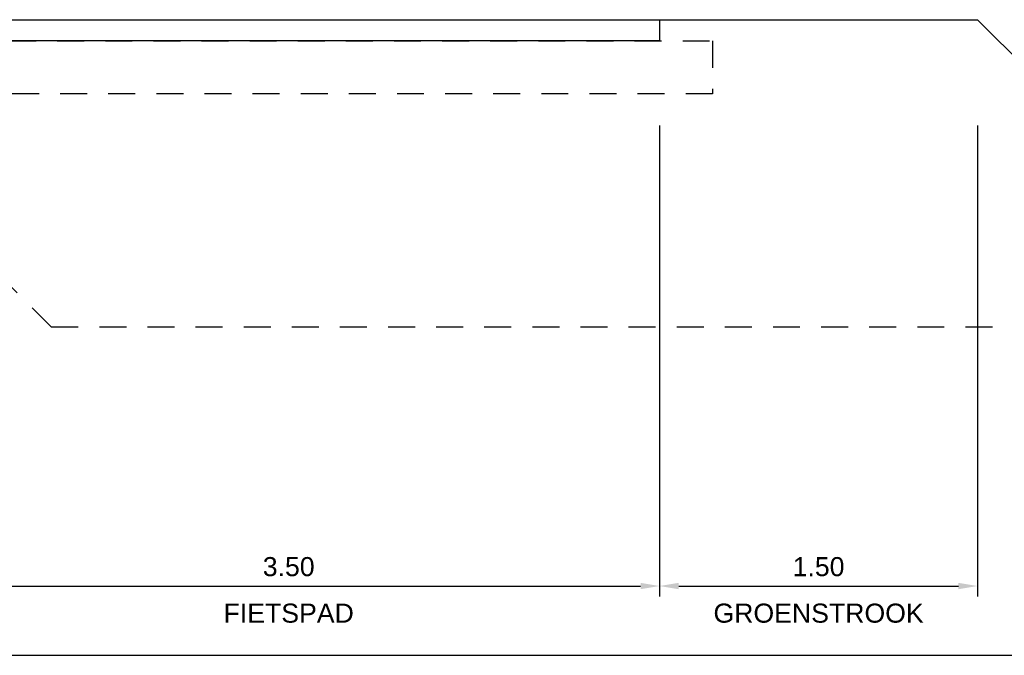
# Model space of a CAD drawing. Header units: metres. Extents: x 140889 to 142041, y 457117 to 459235.
# Tile 28 of 38: x 141808.38 to 141813.02, y 457255.94 to 457258.94. Entities that reach past the tile are written whole.
import ezdxf
from ezdxf.enums import TextEntityAlignment as Align

# ---------------------------------------------------------------- set-up
doc = ezdxf.new("R2010")
doc.units = ezdxf.units.M
doc.linetypes.add('DASHED', pattern=[19.05, 12.7, -6.35])
doc.layers.get('0').update_dxf_attribs({"color": 251, "linetype": 'CONTINUOUS'})
doc.layers.get('DEFPOINTS').update_dxf_attribs({"color": 251, "linetype": 'CONTINUOUS'})
for name, color, linetype in [('1.4-MAATVOERING_TEKST-18', 251, 'CONTINUOUS'), ('6.5-GRAS_TYPE 1', 251, 'CONTINUOUS'), ('9-PROFIEL-NIEUW', 152, 'CONTINUOUS')]:
    doc.layers.add(name, color=color, linetype=linetype)
doc.styles.add('TXT_Copier', font='arial.ttf')
doc.dimstyles.new('18DIM200', dxfattribs={"dimscale": 0.2, "dimtxt": 1.8, "dimasz": 1.8, "dimexe": 1, "dimexo": 0.5, "dimgap": 0.9, "dimtad": 1, "dimzin": 0, "dimdsep": 46, "dimtxsty": 'TXT_Copier', "dimcen": 0, "dimclrd": 1, "dimclre": 253, "dimclrt": 7, "dimadec": 0, "dimazin": 0, "dimtfac": 1, "dimtofl": 0, "dimtmove": 0, "dimatfit": 3, "dimfxl": 1, "dimtolj": 1, "dimtzin": 0, "dimarcsym": 0})

# ---------------------------------------------------------------- blocks, each defined once
blk = doc.blocks.new('*D32')
at = {"layer": '1.4-MAATVOERING_TEKST-18', "color": 253, "lineweight": -2, "transparency": 16777216}
for p, q in [((141807.8951, 457258.4359), (141807.8951, 457256.2129)), ((141811.3951, 457258.4359), (141811.3951, 457256.2129))]:
    blk.add_line(p, q, dxfattribs=at)
at = {"layer": '1.4-MAATVOERING_TEKST-18', "color": 1, "lineweight": -2, "transparency": 16777216}
blk.add_line((141807.9851, 457256.2629), (141811.3051, 457256.2629), dxfattribs=at)
at = {"layer": '1.4-MAATVOERING_TEKST-18', "color": 1, "transparency": 16777216}
for points in [[(141807.9851, 457256.2779), (141807.9851, 457256.2479), (141807.8951, 457256.2629)], [(141811.3051, 457256.2779), (141811.3051, 457256.2479), (141811.3951, 457256.2629)]]:
    blk.add_solid(points, dxfattribs=at)
at = {"layer": 'DEFPOINTS', "color": 0, "transparency": 16777216}
for p in [(141807.8951, 457258.9359), (141811.3951, 457258.9359), (141811.3951, 457256.2629)]:
    blk.add_point(p, dxfattribs=at)
at = {"layer": '1.4-MAATVOERING_TEKST-18', "color": 7, "transparency": 16777216, "insert": (141809.6451, 457256.3539), "char_height": 0.09, "attachment_point": 5, "style": 'TXT_Copier'}
blk.add_mtext('\\A1;3.50', dxfattribs=at)
blk = doc.blocks.new('*D34')
at = {"layer": '1.4-MAATVOERING_TEKST-18', "color": 253, "lineweight": -2, "transparency": 16777216}
for p, q in [((141811.3951, 457258.4359), (141811.3951, 457256.2129)), ((141812.8951, 457258.4359), (141812.8951, 457256.2129))]:
    blk.add_line(p, q, dxfattribs=at)
at = {"layer": '1.4-MAATVOERING_TEKST-18', "color": 1, "lineweight": -2, "transparency": 16777216}
blk.add_line((141811.4851, 457256.2629), (141812.8051, 457256.2629), dxfattribs=at)
at = {"layer": '1.4-MAATVOERING_TEKST-18', "color": 1, "transparency": 16777216}
for points in [[(141811.4851, 457256.2779), (141811.4851, 457256.2479), (141811.3951, 457256.2629)], [(141812.8051, 457256.2779), (141812.8051, 457256.2479), (141812.8951, 457256.2629)]]:
    blk.add_solid(points, dxfattribs=at)
at = {"layer": 'DEFPOINTS', "color": 0, "transparency": 16777216}
for p in [(141811.3951, 457258.9359), (141812.8951, 457258.9359), (141812.8951, 457256.2629)]:
    blk.add_point(p, dxfattribs=at)
at = {"layer": '1.4-MAATVOERING_TEKST-18', "color": 7, "transparency": 16777216, "insert": (141812.1451, 457256.3538), "char_height": 0.09, "attachment_point": 5, "style": 'TXT_Copier'}
blk.add_mtext('\\A1;1.50', dxfattribs=at)

msp = doc.modelspace()

# ---------------------------------------------------------------- linework, layer by layer
at = {"color": 252, "linetype": 'DASHED', "ltscale": 0.01}
for q in [(141807.0751, 457258.9359), (141814.3451, 457257.4859)]:
    msp.add_line((141808.5251, 457257.4859), q, dxfattribs=at)
at = {"layer": '6.5-GRAS_TYPE 1'}
msp.add_line((141811.3951, 457258.9359), (141812.8951, 457258.9359), dxfattribs=at)
at = {"layer": '9-PROFIEL-NIEUW', "color": 1}
msp.add_line((141814.3451, 457257.4859), (141812.8951, 457258.9359), dxfattribs=at)
msp.add_lwpolyline([(141807.8951, 457258.9359), (141811.3951, 457258.9359), (141811.3951, 457258.8359), (141807.8951, 457258.8359)], close=True, dxfattribs=at)
at = {"layer": '9-PROFIEL-NIEUW', "color": 7, "linetype": 'DASHED', "ltscale": 0.01}
msp.add_lwpolyline([(141807.6451, 457258.8359), (141811.6451, 457258.8359), (141811.6451, 457258.5859), (141807.6451, 457258.5859)], close=True, dxfattribs=at)
at = {"layer": 'DEFPOINTS', "color": 2}
msp.add_line((141797.7451, 457255.9359), (141815.721, 457255.9359), dxfattribs=at)

# ---------------------------------------------------------------- texts
at = {"layer": '1.4-MAATVOERING_TEKST-18', "style": 'TXT_Copier'}
for s, p in [('FIETSPAD', (141809.6451, 457256.0629)), ('GROENSTROOK', (141812.1451, 457256.0629))]:
    msp.add_text(s, height=0.09, dxfattribs=at).set_placement(p, align=Align.BOTTOM_CENTER)

# ---------------------------------------------------------------- dimensions: what is measured, and where the dimension line sits
at = {"layer": '1.4-MAATVOERING_TEKST-18'}
for base, p1, p2, picture, middle in [((141811.3951, 457256.2629), (141807.8951, 457258.9359), (141811.3951, 457258.9359), '*D32', (141809.6451, 457256.3539)), ((141812.8951, 457256.2629), (141811.3951, 457258.9359), (141812.8951, 457258.9359), '*D34', (141812.1451, 457256.3538))]:
    dim = msp.add_linear_dim(base=base, p1=p1, p2=p2, dimstyle='18DIM200', override={"dimscale": 0.05, "dimexo": 10}, dxfattribs=at)
    dim.commit()
    dim.dimension.update_dxf_attribs({"geometry": picture, "text_midpoint": middle})

doc.saveas('drawing.dxf')
